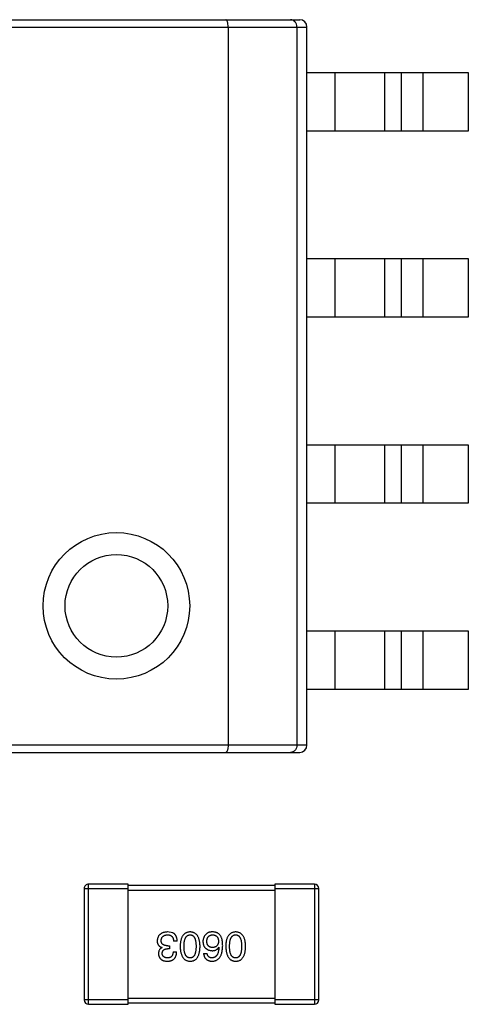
# Model space of a CAD drawing. Header units: inches. Extents: x -36 to 490, y -51 to 98.
# Tile 19 of 153: x 362.43 to 365.49, y 4.64 to 11.36. Entities that reach past the tile are written whole.
import ezdxf

# ---------------------------------------------------------------- set-up
doc = ezdxf.new("R2010")
doc.units = ezdxf.units.IN
doc.header["$LTSCALE"] = 1.21
doc.header["$MEASUREMENT"] = 0
doc.layers.get('0').update_dxf_attribs({"linetype": 'CONTINUOUS'})

msp = doc.modelspace()

# ---------------------------------------------------------------- linework, layer by layer
at = {"color": 7, "linetype": 'Continuous'}
for p, q in [((360.4432, 11.3567), (364.3432, 11.3567)), ((360.3932, 11.3067), (364.3932, 11.3067)), ((363.8551, 11.3067), (363.8551, 6.4067)), ((364.325, 11.3067), (364.325, 6.4067)), ((364.3932, 6.4067), (364.3932, 11.3067)), ((364.3932, 10.9967), (365.4932, 10.9967)), ((364.5832, 10.9967), (364.5832, 10.5967)), ((364.9251, 10.5967), (364.9251, 10.9967)), ((365.0367, 10.5967), (365.0367, 10.9967)), ((365.1832, 10.9967), (365.1832, 10.5967)), ((365.4932, 10.9967), (365.4932, 10.5967)), ((365.4932, 10.5967), (364.3932, 10.5967)), ((364.3932, 9.7267), (365.4932, 9.7267)), ((364.5832, 9.7267), (364.5832, 9.3267)), ((364.9251, 9.3267), (364.9251, 9.7267)), ((365.0367, 9.3267), (365.0367, 9.7267)), ((365.1832, 9.7267), (365.1832, 9.3267)), ((365.4932, 9.7267), (365.4932, 9.3267)), ((365.4932, 9.3267), (364.3932, 9.3267)), ((364.3932, 8.4567), (365.4932, 8.4567)), ((364.5832, 8.4567), (364.5832, 8.0567)), ((364.9251, 8.0567), (364.9251, 8.4567)), ((365.0367, 8.0567), (365.0367, 8.4567)), ((365.1832, 8.4567), (365.1832, 8.0567)), ((365.4932, 8.4567), (365.4932, 8.0567)), ((365.4932, 8.0567), (364.3932, 8.0567)), ((364.3932, 7.1867), (365.4932, 7.1867)), ((364.5832, 7.1867), (364.5832, 6.7867)), ((364.9251, 6.7867), (364.9251, 7.1867)), ((365.0367, 6.7867), (365.0367, 7.1867)), ((365.1832, 7.1867), (365.1832, 6.7867)), ((365.4932, 7.1867), (365.4932, 6.7867)), ((365.4932, 6.7867), (364.3932, 6.7867)), ((364.3932, 6.4067), (360.3932, 6.4067)), ((360.4432, 6.3567), (364.3432, 6.3567)), ((362.9035, 4.6377), (362.9035, 5.4577)), ((363.1735, 5.4577), (362.9035, 5.4577)), ((363.1735, 4.6377), (363.1735, 5.4577)), ((364.1735, 5.4477), (363.1735, 5.4477)), ((364.1735, 5.4577), (364.1735, 4.6377)), ((364.4435, 5.4577), (364.1735, 5.4577)), ((364.4435, 5.4577), (364.4435, 4.6377)), ((362.8735, 5.4277), (362.8735, 4.6677)), ((362.8735, 5.4277), (363.1735, 5.4277)), ((363.1735, 5.4177), (364.1735, 5.4177)), ((364.1735, 5.4277), (364.4735, 5.4277)), ((364.4735, 4.6677), (364.4735, 5.4277)), ((363.4788, 5.1249), (363.4427, 5.1315)), ((363.5083, 5.0681), (363.4831, 5.0681)), ((363.4045, 5.0244), (363.4045, 5.0254)), ((363.4558, 5.0167), (363.4427, 5.0167)), ((363.4438, 5.0375), (363.4558, 5.0375)), ((363.4558, 5.0375), (363.4558, 5.0167)), ((363.4799, 4.9959), (363.5039, 4.9959)), ((363.688, 4.9839), (363.712, 4.9839)), ((363.7918, 5.0276), (363.7929, 5.0265)), ((363.1735, 4.6677), (362.8735, 4.6677)), ((362.9035, 4.6377), (363.1735, 4.6377)), ((364.1735, 4.6777), (363.1735, 4.6777)), ((363.1735, 4.6477), (364.1735, 4.6477)), ((364.4735, 4.6677), (364.1735, 4.6677)), ((364.1735, 4.6377), (364.4435, 4.6377))]:
    msp.add_line(p, q, dxfattribs=at)
for radius in [0.5, 0.35]:
    msp.add_circle((363.0932, 7.3567), radius, dxfattribs=at)
for centre, radius, start, end in [((364.3432, 11.3067), 0.05, 0, 90), ((364.3432, 6.4067), 0.05, 270, 0), ((362.9035, 5.4277), 0.03, 90.00001, 180.00001), ((364.4435, 5.4277), 0.03, 0.00001, 90.00001), ((362.9035, 4.6677), 0.03, 180.00001, 270.00001), ((364.4435, 4.6677), 0.03, 270.00001, 0.00001)]:
    msp.add_arc(centre, radius, start, end, dxfattribs=at)
for points, knots in [([(363.8551, 11.3067), (363.8551, 11.3132), (363.8545, 11.3227), (363.8525, 11.3346), (363.8506, 11.3421), (363.8482, 11.3483), (363.8453, 11.3536), (363.8416, 11.3567), (363.8393, 11.3567)], [0, 0, 0, 0, 0.35629, 0.517135, 0.658956, 0.778253, 0.873468, 1, 1, 1, 1]), ([(364.325, 11.3067), (364.325, 11.3134), (364.3226, 11.3266), (364.3125, 11.3432), (364.2976, 11.3542), (364.2859, 11.3567), (364.2802, 11.3567)], [0, 0, 0, 0, 0.271172, 0.529192, 0.77016, 1, 1, 1, 1]), ([(363.8551, 6.4067), (363.8551, 6.4002), (363.8545, 6.3907), (363.8525, 6.3788), (363.8506, 6.3713), (363.8482, 6.3652), (363.8453, 6.3598), (363.8416, 6.3567), (363.8393, 6.3567)], [0, 0, 0, 0, 0.356275, 0.517105, 0.658929, 0.778243, 0.873465, 1, 1, 1, 1]), ([(364.325, 6.4067), (364.325, 6.4), (364.3226, 6.3868), (364.3125, 6.3702), (364.2976, 6.3593), (364.2859, 6.3567), (364.2802, 6.3567)], [0, 0, 0, 0, 0.271161, 0.52917, 0.770163, 1, 1, 1, 1]), ([(363.4427, 5.1315), (363.44, 5.1313), (363.4346, 5.1311), (363.4269, 5.1302), (363.4197, 5.1287), (363.4129, 5.1269), (363.4067, 5.1247), (363.401, 5.1219), (363.3957, 5.1188), (363.391, 5.1152), (363.3868, 5.1111), (363.3831, 5.1066), (363.3799, 5.1016), (363.3772, 5.0962), (363.375, 5.0903), (363.3734, 5.084), (363.3722, 5.0773), (363.3718, 5.0726), (363.3717, 5.0703)], [0, 0, 0, 0, 0.078078, 0.151942, 0.221594, 0.28726, 0.350176, 0.409768, 0.467648, 0.523784, 0.578904, 0.634014, 0.689819, 0.746826, 0.805875, 0.867063, 0.931764, 1, 1, 1, 1]), ([(363.399, 5.0735), (363.3991, 5.075), (363.3993, 5.0779), (363.4001, 5.082), (363.401, 5.0858), (363.4024, 5.0894), (363.404, 5.0928), (363.4059, 5.0959), (363.4082, 5.0986), (363.4107, 5.1012), (363.4135, 5.1035), (363.4167, 5.1055), (363.4201, 5.1072), (363.4238, 5.1087), (363.4279, 5.1098), (363.4322, 5.1108), (363.4368, 5.1115), (363.44, 5.1117), (363.4416, 5.1118)], [0, 0, 0, 0, 0.068514, 0.133941, 0.195994, 0.255362, 0.312994, 0.369441, 0.424687, 0.480522, 0.537148, 0.594801, 0.654411, 0.716817, 0.781981, 0.850498, 0.923306, 1, 1, 1, 1]), ([(363.4416, 5.1118), (363.4432, 5.1118), (363.4464, 5.1117), (363.451, 5.1112), (363.4553, 5.1103), (363.4593, 5.1091), (363.463, 5.1076), (363.4664, 5.1057), (363.4695, 5.1035), (363.4723, 5.1009), (363.4747, 5.098), (363.4769, 5.0947), (363.4787, 5.0911), (363.4802, 5.0871), (363.4815, 5.0829), (363.4823, 5.0782), (363.4829, 5.0733), (363.4831, 5.0698), (363.4831, 5.0681)], [0, 0, 0, 0, 0.071272, 0.13882, 0.201858, 0.262757, 0.320043, 0.376709, 0.431462, 0.486034, 0.541209, 0.597703, 0.65589, 0.717768, 0.782056, 0.850407, 0.92277, 1, 1, 1, 1]), ([(363.5083, 5.0681), (363.5082, 5.0699), (363.5081, 5.0733), (363.5076, 5.0784), (363.5069, 5.0833), (363.5061, 5.088), (363.505, 5.0924), (363.5037, 5.0965), (363.5021, 5.1004), (363.5004, 5.1041), (363.4985, 5.1076), (363.4963, 5.1108), (363.4939, 5.1138), (363.4913, 5.1165), (363.4885, 5.119), (363.4855, 5.1212), (363.4822, 5.1232), (363.4799, 5.1243), (363.4788, 5.1249)], [0, 0, 0, 0, 0.078937, 0.154495, 0.226898, 0.296844, 0.363348, 0.427781, 0.48946, 0.549586, 0.607902, 0.664733, 0.720805, 0.776157, 0.831175, 0.886736, 0.943094, 1, 1, 1, 1]), ([(363.596, 5.1315), (363.5933, 5.1313), (363.5881, 5.1311), (363.5806, 5.1299), (363.5736, 5.1278), (363.5671, 5.1251), (363.5611, 5.1215), (363.5555, 5.1172), (363.5505, 5.1121), (363.546, 5.1063), (363.542, 5.0997), (363.5386, 5.0924), (363.5356, 5.0844), (363.5331, 5.0756), (363.5311, 5.066), (363.5296, 5.0557), (363.5286, 5.0447), (363.5283, 5.037), (363.5282, 5.0331)], [0, 0, 0, 0, 0.059134, 0.115603, 0.169236, 0.221572, 0.273254, 0.32474, 0.377319, 0.431815, 0.488555, 0.548609, 0.612242, 0.680182, 0.75251, 0.829782, 0.91231, 1, 1, 1, 1]), ([(363.5544, 5.0331), (363.5544, 5.0362), (363.5545, 5.0423), (363.555, 5.0511), (363.5558, 5.0593), (363.5569, 5.0669), (363.5583, 5.074), (363.5601, 5.0804), (363.5622, 5.0863), (363.5647, 5.0915), (363.5674, 5.0962), (363.5705, 5.1002), (363.5739, 5.1037), (363.5777, 5.1065), (363.5818, 5.1088), (363.5862, 5.1105), (363.591, 5.1115), (363.5943, 5.1117), (363.596, 5.1118)], [0, 0, 0, 0, 0.094834, 0.184067, 0.267029, 0.344713, 0.417334, 0.484367, 0.546941, 0.604717, 0.65953, 0.710539, 0.759381, 0.806382, 0.853027, 0.900623, 0.949121, 1, 1, 1, 1]), ([(363.6637, 5.0331), (363.6636, 5.037), (363.6633, 5.0447), (363.6623, 5.0557), (363.6608, 5.066), (363.6588, 5.0756), (363.6563, 5.0844), (363.6533, 5.0924), (363.6499, 5.0998), (363.6458, 5.1063), (363.6414, 5.1122), (363.6364, 5.1172), (363.6308, 5.1215), (363.6248, 5.1251), (363.6183, 5.1278), (363.6113, 5.1299), (363.6038, 5.1311), (363.5986, 5.1313), (363.596, 5.1315)], [0, 0, 0, 0, 0.087693, 0.170223, 0.247496, 0.319826, 0.387768, 0.451403, 0.511459, 0.568358, 0.622671, 0.675251, 0.726739, 0.778422, 0.830759, 0.884394, 0.940865, 1, 1, 1, 1]), ([(363.596, 5.1118), (363.5976, 5.1117), (363.6008, 5.1116), (363.6054, 5.1107), (363.6097, 5.1092), (363.6137, 5.1069), (363.6174, 5.1042), (363.6207, 5.1007), (363.6237, 5.0967), (363.6264, 5.092), (363.6288, 5.0868), (363.6309, 5.0809), (363.6325, 5.0744), (363.634, 5.0674), (363.6351, 5.0597), (363.6358, 5.0514), (363.6363, 5.0424), (363.6364, 5.0363), (363.6364, 5.0331)], [0, 0, 0, 0, 0.049766, 0.097012, 0.143225, 0.188786, 0.235079, 0.282962, 0.333687, 0.387747, 0.445963, 0.508657, 0.576545, 0.649868, 0.72822, 0.812712, 0.903543, 1, 1, 1, 1]), ([(363.7033, 5.1151), (363.7017, 5.1133), (363.6986, 5.1099), (363.6946, 5.1043), (363.6912, 5.0985), (363.6884, 5.0924), (363.6863, 5.0861), (363.6847, 5.0796), (363.6838, 5.0728), (363.6837, 5.0682), (363.6836, 5.0659)], [0, 0, 0, 0, 0.129393, 0.255335, 0.378531, 0.500878, 0.622934, 0.746191, 0.87096, 1, 1, 1, 1]), ([(363.7525, 5.1315), (363.7497, 5.1315), (363.7443, 5.1316), (363.7365, 5.131), (363.7293, 5.1298), (363.7228, 5.1281), (363.7169, 5.1257), (363.7117, 5.1228), (363.7071, 5.1193), (363.7045, 5.1165), (363.7033, 5.1151)], [0, 0, 0, 0, 0.156782, 0.301945, 0.436395, 0.561474, 0.678489, 0.78853, 0.894967, 1, 1, 1, 1]), ([(363.7099, 5.067), (363.71, 5.0687), (363.7102, 5.0721), (363.7109, 5.0769), (363.7118, 5.0815), (363.713, 5.0857), (363.7144, 5.0896), (363.7162, 5.0932), (363.7182, 5.0965), (363.7204, 5.0995), (363.723, 5.1022), (363.7258, 5.1045), (363.7289, 5.1065), (363.7322, 5.1083), (363.7358, 5.1096), (363.7397, 5.1107), (363.7438, 5.1114), (363.7466, 5.1117), (363.7481, 5.1118)], [0, 0, 0, 0, 0.078863, 0.153308, 0.223539, 0.289857, 0.35341, 0.413572, 0.471721, 0.528235, 0.584279, 0.638781, 0.69466, 0.751251, 0.809198, 0.869697, 0.933318, 1, 1, 1, 1]), ([(363.7481, 5.1118), (363.7497, 5.1117), (363.7528, 5.1116), (363.7573, 5.1109), (363.7615, 5.11), (363.7654, 5.1087), (363.7691, 5.1071), (363.7724, 5.1052), (363.7755, 5.103), (363.7782, 5.1003), (363.7807, 5.0975), (363.7828, 5.0942), (363.7848, 5.0906), (363.7863, 5.0867), (363.7876, 5.0825), (363.7886, 5.078), (363.7893, 5.0732), (363.7895, 5.0698), (363.7896, 5.0681)], [0, 0, 0, 0, 0.070403, 0.137196, 0.200053, 0.260887, 0.31876, 0.37535, 0.430743, 0.485927, 0.541678, 0.598832, 0.657726, 0.719441, 0.783504, 0.851852, 0.923533, 1, 1, 1, 1]), ([(363.8038, 5.1052), (363.8024, 5.1072), (363.7994, 5.1112), (363.7942, 5.1164), (363.7885, 5.1208), (363.7823, 5.1245), (363.7756, 5.1274), (363.7683, 5.1295), (363.7606, 5.131), (363.7552, 5.1313), (363.7525, 5.1315)], [0, 0, 0, 0, 0.125033, 0.246266, 0.36603, 0.485265, 0.606781, 0.732144, 0.862551, 1, 1, 1, 1]), ([(363.9068, 5.1315), (363.9042, 5.1313), (363.899, 5.1311), (363.8915, 5.1299), (363.8845, 5.1278), (363.878, 5.1251), (363.8719, 5.1215), (363.8664, 5.1172), (363.8614, 5.1121), (363.8569, 5.1063), (363.8529, 5.0997), (363.8495, 5.0924), (363.8465, 5.0844), (363.844, 5.0756), (363.8419, 5.066), (363.8405, 5.0557), (363.8395, 5.0447), (363.8392, 5.037), (363.8391, 5.0331)], [0, 0, 0, 0, 0.059134, 0.115603, 0.169236, 0.221572, 0.273254, 0.32474, 0.377319, 0.431815, 0.488555, 0.548609, 0.612242, 0.680182, 0.75251, 0.829782, 0.91231, 1, 1, 1, 1]), ([(363.8653, 5.0331), (363.8653, 5.0362), (363.8654, 5.0423), (363.8659, 5.0511), (363.8667, 5.0593), (363.8678, 5.0669), (363.8692, 5.074), (363.871, 5.0804), (363.8731, 5.0863), (363.8755, 5.0915), (363.8783, 5.0962), (363.8814, 5.1002), (363.8848, 5.1037), (363.8886, 5.1065), (363.8927, 5.1088), (363.8971, 5.1105), (363.9019, 5.1115), (363.9051, 5.1117), (363.9068, 5.1118)], [0, 0, 0, 0, 0.094834, 0.184067, 0.267029, 0.344713, 0.417334, 0.484367, 0.546941, 0.604717, 0.65953, 0.710539, 0.759381, 0.806382, 0.853027, 0.900623, 0.949121, 1, 1, 1, 1]), ([(363.9746, 5.0331), (363.9744, 5.037), (363.9742, 5.0447), (363.9732, 5.0557), (363.9717, 5.066), (363.9697, 5.0756), (363.9672, 5.0844), (363.9642, 5.0924), (363.9607, 5.0998), (363.9567, 5.1063), (363.9522, 5.1122), (363.9472, 5.1172), (363.9417, 5.1215), (363.9357, 5.1251), (363.9292, 5.1278), (363.9222, 5.1299), (363.9146, 5.1311), (363.9095, 5.1313), (363.9068, 5.1315)], [0, 0, 0, 0, 0.087693, 0.170223, 0.247496, 0.319826, 0.387768, 0.451403, 0.511459, 0.568358, 0.622671, 0.675251, 0.726739, 0.778422, 0.830759, 0.884394, 0.940865, 1, 1, 1, 1]), ([(363.9068, 5.1118), (363.9085, 5.1117), (363.9116, 5.1116), (363.9163, 5.1107), (363.9206, 5.1092), (363.9246, 5.1069), (363.9283, 5.1042), (363.9316, 5.1007), (363.9346, 5.0967), (363.9373, 5.092), (363.9397, 5.0868), (363.9417, 5.0809), (363.9434, 5.0744), (363.9449, 5.0674), (363.9459, 5.0597), (363.9467, 5.0514), (363.9472, 5.0424), (363.9472, 5.0363), (363.9473, 5.0331)], [0, 0, 0, 0, 0.049766, 0.097012, 0.143225, 0.188786, 0.235079, 0.282962, 0.333687, 0.387747, 0.445963, 0.508657, 0.576545, 0.649868, 0.72822, 0.812712, 0.903543, 1, 1, 1, 1]), ([(363.3717, 5.0703), (363.3717, 5.0688), (363.3717, 5.066), (363.3722, 5.062), (363.3727, 5.0581), (363.3737, 5.0544), (363.3748, 5.0509), (363.3762, 5.0476), (363.3779, 5.0445), (363.3798, 5.0415), (363.382, 5.0388), (363.3844, 5.0363), (363.3872, 5.034), (363.3901, 5.0319), (363.3933, 5.03), (363.3968, 5.0282), (363.4005, 5.0267), (363.4031, 5.0259), (363.4045, 5.0254)], [0, 0, 0, 0, 0.071215, 0.138707, 0.20396, 0.266995, 0.327734, 0.387609, 0.445602, 0.503345, 0.561136, 0.618597, 0.677672, 0.738255, 0.799989, 0.863961, 0.930555, 1, 1, 1, 1]), ([(363.4438, 5.0375), (363.442, 5.0375), (363.4385, 5.0375), (363.4334, 5.038), (363.4287, 5.0386), (363.4243, 5.0397), (363.4202, 5.0409), (363.4165, 5.0424), (363.4132, 5.0443), (363.4102, 5.0464), (363.4075, 5.0488), (363.4052, 5.0515), (363.4033, 5.0545), (363.4017, 5.0578), (363.4005, 5.0613), (363.3996, 5.0651), (363.3991, 5.0692), (363.399, 5.0721), (363.399, 5.0735)], [0, 0, 0, 0, 0.082495, 0.159728, 0.232496, 0.300725, 0.365163, 0.425859, 0.483728, 0.538892, 0.592921, 0.646195, 0.699968, 0.754746, 0.811387, 0.870806, 0.933482, 1, 1, 1, 1]), ([(363.6836, 5.0659), (363.6837, 5.0635), (363.684, 5.059), (363.685, 5.0523), (363.6864, 5.0461), (363.6882, 5.0403), (363.6905, 5.0349), (363.6933, 5.03), (363.6965, 5.0254), (363.7002, 5.0213), (363.7044, 5.0176), (363.709, 5.0143), (363.714, 5.0115), (363.7195, 5.009), (363.7255, 5.007), (363.7319, 5.0054), (363.7387, 5.0042), (363.7435, 5.0038), (363.7459, 5.0036)], [0, 0, 0, 0, 0.071527, 0.139094, 0.20346, 0.264939, 0.323904, 0.381383, 0.437591, 0.493343, 0.549401, 0.606085, 0.664838, 0.725424, 0.788712, 0.855452, 0.925772, 1, 1, 1, 1]), ([(363.7492, 5.0254), (363.7477, 5.0255), (363.7448, 5.0257), (363.7405, 5.0263), (363.7365, 5.0271), (363.7328, 5.0284), (363.7294, 5.0299), (363.7262, 5.0317), (363.7233, 5.0339), (363.7207, 5.0363), (363.7184, 5.0391), (363.7163, 5.0422), (363.7146, 5.0456), (363.713, 5.0493), (363.7119, 5.0533), (363.7109, 5.0576), (363.7102, 5.0622), (363.71, 5.0653), (363.7099, 5.067)], [0, 0, 0, 0, 0.069884, 0.136529, 0.199638, 0.259844, 0.317774, 0.374356, 0.430026, 0.485148, 0.5409, 0.597889, 0.657472, 0.718614, 0.783613, 0.85129, 0.923712, 1, 1, 1, 1]), ([(363.7896, 5.0681), (363.7895, 5.0664), (363.7893, 5.0631), (363.7886, 5.0584), (363.7876, 5.054), (363.7864, 5.0499), (363.7848, 5.0461), (363.783, 5.0426), (363.7809, 5.0394), (363.7785, 5.0366), (363.7758, 5.0341), (363.7728, 5.0319), (363.7696, 5.03), (363.766, 5.0285), (363.7622, 5.0272), (363.7581, 5.0263), (363.7538, 5.0256), (363.7508, 5.0255), (363.7492, 5.0254)], [0, 0, 0, 0, 0.076072, 0.148369, 0.216753, 0.281358, 0.342792, 0.401604, 0.458929, 0.514444, 0.569818, 0.625343, 0.681554, 0.739608, 0.800134, 0.863477, 0.929547, 1, 1, 1, 1]), ([(363.8181, 5.0375), (363.818, 5.041), (363.818, 5.0479), (363.8172, 5.0579), (363.8162, 5.0673), (363.8146, 5.0761), (363.8126, 5.0843), (363.8102, 5.0919), (363.8073, 5.0989), (363.805, 5.1031), (363.8038, 5.1052)], [0, 0, 0, 0, 0.151498, 0.29521, 0.430242, 0.557137, 0.677306, 0.790845, 0.898111, 1, 1, 1, 1]), ([(363.4045, 5.0244), (363.4025, 5.0234), (363.3988, 5.0215), (363.3939, 5.0178), (363.3897, 5.0135), (363.3862, 5.0086), (363.3836, 5.003), (363.3817, 4.9968), (363.3806, 4.99), (363.3805, 4.9853), (363.3804, 4.9828)], [0, 0, 0, 0, 0.125227, 0.244792, 0.361427, 0.478215, 0.59667, 0.722058, 0.856314, 1, 1, 1, 1]), ([(363.3804, 4.9828), (363.3806, 4.9808), (363.3809, 4.9769), (363.382, 4.9713), (363.3834, 4.9661), (363.3853, 4.9612), (363.3876, 4.9567), (363.3903, 4.9525), (363.3935, 4.9487), (363.397, 4.9453), (363.401, 4.9422), (363.4055, 4.9396), (363.4103, 4.9373), (363.4155, 4.9354), (363.4212, 4.9338), (363.4273, 4.9327), (363.4337, 4.9318), (363.4382, 4.9316), (363.4405, 4.9315)], [0, 0, 0, 0, 0.067521, 0.132139, 0.193339, 0.252064, 0.309083, 0.364848, 0.420021, 0.475612, 0.532002, 0.589602, 0.649896, 0.712634, 0.778603, 0.848416, 0.922155, 1, 1, 1, 1]), ([(363.4055, 4.985), (363.4056, 4.9863), (363.4058, 4.9887), (363.4063, 4.9922), (363.4071, 4.9954), (363.4082, 4.9984), (363.4096, 5.0013), (363.4113, 5.0038), (363.4131, 5.0062), (363.4154, 5.0083), (363.4178, 5.0102), (363.4206, 5.0118), (363.4236, 5.0132), (363.4269, 5.0144), (363.4305, 5.0153), (363.4343, 5.016), (363.4384, 5.0165), (363.4412, 5.0166), (363.4427, 5.0167)], [0, 0, 0, 0, 0.067741, 0.131599, 0.192143, 0.249977, 0.306453, 0.361639, 0.416449, 0.471489, 0.527582, 0.584873, 0.644974, 0.70814, 0.77492, 0.845909, 0.920585, 1, 1, 1, 1]), ([(363.4416, 4.9544), (363.4402, 4.9545), (363.4376, 4.9546), (363.4337, 4.9551), (363.4301, 4.9558), (363.4267, 4.9566), (363.4235, 4.9578), (363.4207, 4.9592), (363.418, 4.9607), (363.4156, 4.9626), (363.4135, 4.9646), (363.4116, 4.9669), (363.4099, 4.9693), (363.4086, 4.972), (363.4074, 4.975), (363.4065, 4.9781), (363.4059, 4.9815), (363.4057, 4.9838), (363.4055, 4.985)], [0, 0, 0, 0, 0.078051, 0.151197, 0.220412, 0.286742, 0.34933, 0.409464, 0.467368, 0.52298, 0.578639, 0.633998, 0.690142, 0.746855, 0.805868, 0.867776, 0.932345, 1, 1, 1, 1]), ([(363.4405, 4.9315), (363.443, 4.9315), (363.4479, 4.9317), (363.455, 4.9326), (363.4616, 4.9339), (363.4678, 4.9358), (363.4735, 4.9381), (363.4786, 4.9409), (363.4834, 4.9442), (363.4876, 4.9481), (363.4914, 4.9523), (363.4946, 4.9572), (363.4973, 4.9625), (363.4997, 4.9682), (363.5015, 4.9745), (363.5028, 4.9812), (363.5037, 4.9884), (363.5038, 4.9934), (363.5039, 4.9959)], [0, 0, 0, 0, 0.073232, 0.142595, 0.207997, 0.270074, 0.329156, 0.386529, 0.441846, 0.496976, 0.551877, 0.607941, 0.665637, 0.725446, 0.788542, 0.855101, 0.925196, 1, 1, 1, 1]), ([(363.4799, 4.9959), (363.4798, 4.9943), (363.4797, 4.991), (363.4791, 4.9863), (363.4783, 4.9819), (363.4771, 4.9778), (363.4757, 4.9741), (363.474, 4.9707), (363.4721, 4.9675), (363.4698, 4.9648), (363.4673, 4.9623), (363.4644, 4.9602), (363.4613, 4.9584), (363.4579, 4.9569), (363.4542, 4.9558), (363.4503, 4.955), (363.446, 4.9545), (363.4431, 4.9544), (363.4416, 4.9544)], [0, 0, 0, 0, 0.078134, 0.15164, 0.221358, 0.286689, 0.348614, 0.407697, 0.464247, 0.520153, 0.574432, 0.629291, 0.684538, 0.742032, 0.801329, 0.863637, 0.930123, 1, 1, 1, 1]), ([(363.5282, 5.0331), (363.5284, 5.0291), (363.5287, 5.0213), (363.5298, 5.01), (363.5315, 4.9994), (363.5335, 4.9896), (363.536, 4.9806), (363.5391, 4.9723), (363.5426, 4.9648), (363.5466, 4.958), (363.5511, 4.952), (363.5561, 4.9467), (363.5615, 4.9422), (363.5675, 4.9385), (363.5739, 4.9356), (363.5808, 4.9334), (363.5882, 4.9319), (363.5933, 4.9316), (363.596, 4.9315)], [0, 0, 0, 0, 0.088475, 0.171606, 0.249595, 0.322626, 0.391327, 0.455765, 0.516374, 0.573675, 0.628522, 0.681161, 0.732559, 0.783563, 0.83504, 0.887639, 0.942585, 1, 1, 1, 1]), ([(363.596, 4.9544), (363.5943, 4.9545), (363.591, 4.9546), (363.5862, 4.9555), (363.5818, 4.957), (363.5777, 4.9592), (363.574, 4.9621), (363.5705, 4.9654), (363.5674, 4.9695), (363.5646, 4.9741), (363.5622, 4.9794), (363.5601, 4.9853), (363.5584, 4.9917), (363.5569, 4.9988), (363.5558, 5.0065), (363.555, 5.0148), (363.5545, 5.0238), (363.5544, 5.0299), (363.5544, 5.0331)], [0, 0, 0, 0, 0.050604, 0.098688, 0.145699, 0.191791, 0.238625, 0.286717, 0.337546, 0.391814, 0.449755, 0.512106, 0.579685, 0.652048, 0.730262, 0.814146, 0.904281, 1, 1, 1, 1]), ([(363.596, 4.9315), (363.5986, 4.9316), (363.6038, 4.9318), (363.6113, 4.9331), (363.6183, 4.9352), (363.6248, 4.9381), (363.6309, 4.9417), (363.6364, 4.9462), (363.6414, 4.9514), (363.6458, 4.9575), (363.6499, 4.9642), (363.6533, 4.9718), (363.6563, 4.9801), (363.6588, 4.9892), (363.6608, 4.9991), (363.6623, 5.0097), (363.6633, 5.0212), (363.6636, 5.029), (363.6637, 5.0331)], [0, 0, 0, 0, 0.057911, 0.113262, 0.165956, 0.217443, 0.268511, 0.319665, 0.372, 0.426129, 0.483365, 0.543779, 0.607756, 0.676562, 0.749704, 0.827713, 0.911177, 1, 1, 1, 1]), ([(363.6364, 5.0331), (363.6364, 5.0299), (363.6363, 5.0238), (363.6358, 5.0148), (363.6351, 5.0065), (363.634, 4.9988), (363.6325, 4.9918), (363.6309, 4.9853), (363.6288, 4.9794), (363.6264, 4.9742), (363.6237, 4.9695), (363.6208, 4.9655), (363.6174, 4.9621), (363.6137, 4.9592), (363.6097, 4.957), (363.6054, 4.9555), (363.6008, 4.9546), (363.5976, 4.9545), (363.596, 4.9544)], [0, 0, 0, 0, 0.096452, 0.187278, 0.271765, 0.350519, 0.423437, 0.491321, 0.554011, 0.612224, 0.666281, 0.717003, 0.764884, 0.811423, 0.856783, 0.902993, 0.950236, 1, 1, 1, 1]), ([(363.688, 4.9839), (363.6882, 4.9819), (363.6887, 4.978), (363.69, 4.9724), (363.6916, 4.9671), (363.6936, 4.9622), (363.6959, 4.9576), (363.6986, 4.9535), (363.7017, 4.9496), (363.7051, 4.9461), (363.709, 4.943), (363.7132, 4.9403), (363.7177, 4.9379), (363.7227, 4.9359), (363.728, 4.9342), (363.7336, 4.9329), (363.7397, 4.932), (363.7438, 4.9316), (363.7459, 4.9315)], [0, 0, 0, 0, 0.06947, 0.136096, 0.199592, 0.260665, 0.319672, 0.377156, 0.433415, 0.489984, 0.546535, 0.604276, 0.663499, 0.725182, 0.788953, 0.855683, 0.926216, 1, 1, 1, 1]), ([(363.7459, 4.9544), (363.7437, 4.9545), (363.7393, 4.9546), (363.7332, 4.9561), (363.7278, 4.9584), (363.7231, 4.9616), (363.7192, 4.9659), (363.716, 4.9711), (363.7135, 4.9772), (363.7126, 4.9816), (363.712, 4.9839)], [0, 0, 0, 0, 0.136586, 0.261496, 0.378089, 0.490612, 0.605522, 0.725767, 0.8561, 1, 1, 1, 1]), ([(363.7459, 4.9315), (363.7487, 4.9316), (363.7543, 4.932), (363.7623, 4.9334), (363.7697, 4.9357), (363.7767, 4.9388), (363.7831, 4.9426), (363.789, 4.9473), (363.7944, 4.9528), (363.7991, 4.9591), (363.8034, 4.9661), (363.8071, 4.974), (363.8103, 4.9826), (363.8129, 4.9921), (363.815, 5.0023), (363.8165, 5.0133), (363.8177, 5.0251), (363.8179, 5.0333), (363.8181, 5.0375)], [0, 0, 0, 0, 0.058957, 0.115262, 0.16907, 0.221312, 0.273147, 0.324961, 0.377649, 0.432026, 0.488925, 0.549039, 0.612912, 0.680653, 0.753056, 0.830314, 0.912483, 1, 1, 1, 1]), ([(363.7459, 5.0036), (363.7486, 5.0037), (363.7536, 5.0038), (363.761, 5.0049), (363.7677, 5.0068), (363.7738, 5.0094), (363.7793, 5.0128), (363.7842, 5.017), (363.7884, 5.022), (363.7907, 5.0257), (363.7918, 5.0276)], [0, 0, 0, 0, 0.144617, 0.279572, 0.40596, 0.526097, 0.64389, 0.760003, 0.877724, 1, 1, 1, 1]), ([(363.7929, 5.0265), (363.7927, 5.0237), (363.7923, 5.0182), (363.7913, 5.0103), (363.79, 5.0028), (363.7884, 4.9959), (363.7866, 4.9895), (363.7844, 4.9837), (363.7819, 4.9783), (363.7791, 4.9735), (363.776, 4.9693), (363.7726, 4.9655), (363.7689, 4.9623), (363.7649, 4.9597), (363.7606, 4.9575), (363.7559, 4.956), (363.751, 4.9548), (363.7477, 4.9545), (363.7459, 4.9544)], [0, 0, 0, 0, 0.089218, 0.173709, 0.252753, 0.326963, 0.397099, 0.462534, 0.524018, 0.582178, 0.637235, 0.689955, 0.741228, 0.791618, 0.841661, 0.892925, 0.945259, 1, 1, 1, 1]), ([(363.8391, 5.0331), (363.8392, 5.0291), (363.8396, 5.0213), (363.8407, 5.01), (363.8423, 4.9994), (363.8444, 4.9896), (363.8469, 4.9806), (363.8499, 4.9723), (363.8534, 4.9648), (363.8575, 4.958), (363.862, 4.952), (363.8669, 4.9467), (363.8724, 4.9422), (363.8783, 4.9385), (363.8848, 4.9356), (363.8917, 4.9334), (363.8991, 4.9319), (363.9042, 4.9316), (363.9068, 4.9315)], [0, 0, 0, 0, 0.088475, 0.171606, 0.249595, 0.322626, 0.391327, 0.455765, 0.516374, 0.573675, 0.628522, 0.681161, 0.732559, 0.783563, 0.83504, 0.887639, 0.942585, 1, 1, 1, 1]), ([(363.9068, 4.9544), (363.9051, 4.9545), (363.9019, 4.9546), (363.8971, 4.9555), (363.8927, 4.957), (363.8886, 4.9592), (363.8848, 4.9621), (363.8814, 4.9654), (363.8783, 4.9695), (363.8755, 4.9741), (363.8731, 4.9794), (363.871, 4.9853), (363.8692, 4.9917), (363.8678, 4.9988), (363.8667, 5.0065), (363.8659, 5.0148), (363.8654, 5.0238), (363.8653, 5.0299), (363.8653, 5.0331)], [0, 0, 0, 0, 0.050604, 0.098688, 0.145699, 0.191791, 0.238625, 0.286717, 0.337546, 0.391814, 0.449755, 0.512106, 0.579685, 0.652048, 0.730262, 0.814146, 0.904281, 1, 1, 1, 1]), ([(363.9068, 4.9315), (363.9095, 4.9316), (363.9146, 4.9318), (363.9222, 4.9331), (363.9292, 4.9352), (363.9357, 4.9381), (363.9417, 4.9417), (363.9472, 4.9462), (363.9522, 4.9514), (363.9567, 4.9575), (363.9607, 4.9642), (363.9642, 4.9718), (363.9672, 4.9801), (363.9697, 4.9892), (363.9717, 4.9991), (363.9732, 5.0097), (363.9742, 5.0212), (363.9744, 5.029), (363.9746, 5.0331)], [0, 0, 0, 0, 0.057911, 0.113262, 0.165956, 0.217443, 0.268511, 0.319665, 0.372, 0.426129, 0.483365, 0.543779, 0.607756, 0.676562, 0.749704, 0.827713, 0.911177, 1, 1, 1, 1]), ([(363.9473, 5.0331), (363.9472, 5.0299), (363.9472, 5.0238), (363.9467, 5.0148), (363.9459, 5.0065), (363.9449, 4.9988), (363.9434, 4.9918), (363.9417, 4.9853), (363.9397, 4.9794), (363.9373, 4.9742), (363.9346, 4.9695), (363.9316, 4.9655), (363.9283, 4.9621), (363.9246, 4.9592), (363.9206, 4.957), (363.9163, 4.9555), (363.9116, 4.9546), (363.9085, 4.9545), (363.9068, 4.9544)], [0, 0, 0, 0, 0.096452, 0.187278, 0.271765, 0.350519, 0.423437, 0.491321, 0.554011, 0.612224, 0.666281, 0.717003, 0.764884, 0.811423, 0.856783, 0.902993, 0.950236, 1, 1, 1, 1])]:
    msp.add_open_spline(points, degree=3, knots=knots, dxfattribs=at)

doc.saveas('drawing.dxf')
